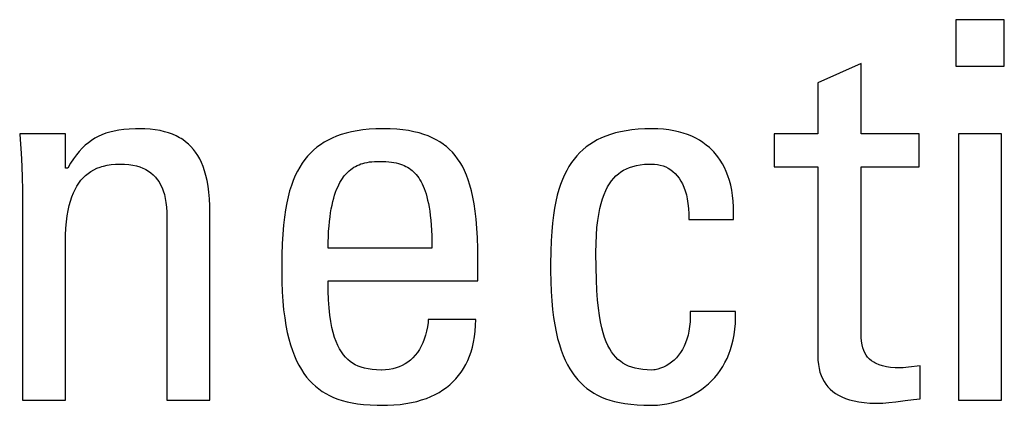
# Model space of a CAD drawing. Header units: millimetres. Extents: x -531 to 1423, y -716 to 1118.
# Tile 42 of 112: x 283.67 to 287.95, y 460.86 to 462.54. Entities that reach past the tile are written whole.
import ezdxf

# ---------------------------------------------------------------- set-up
doc = ezdxf.new("R2010")
doc.units = ezdxf.units.MM
doc.header["$LTSCALE"] = 23.1
doc.layers.get('0').update_dxf_attribs({"linetype": 'CONTINUOUS'})

msp = doc.modelspace()

# ---------------------------------------------------------------- linework, layer by layer
at = {"color": 7}
for p, q in [((287.7377, 462.54), (287.7377, 462.3382)), ((287.9487, 462.54), (287.7377, 462.54)), ((287.9487, 462.3382), (287.9487, 462.54)), ((287.3258, 462.3497), (287.1377, 462.2648)), ((287.3258, 462.0424), (287.3258, 462.3497)), ((287.7377, 462.3382), (287.9487, 462.3382)), ((287.1377, 462.2648), (287.1377, 462.0424)), ((283.6663, 462.0424), (283.6682, 462.0191)), ((283.8658, 462.0424), (283.6663, 462.0424)), ((283.8658, 461.8934), (283.8658, 462.0424)), ((284.0082, 462.0318), (283.9932, 462.0237)), ((284.0239, 462.039), (284.0082, 462.0318)), ((284.0404, 462.0453), (284.0239, 462.039)), ((284.058, 462.0508), (284.0404, 462.0453)), ((284.0768, 462.0554), (284.058, 462.0508)), ((284.0971, 462.0592), (284.0768, 462.0554)), ((284.119, 462.0621), (284.0971, 462.0592)), ((284.1431, 462.0641), (284.119, 462.0621)), ((284.1696, 462.0651), (284.1431, 462.0641)), ((284.1845, 462.0653), (284.1696, 462.0651)), ((284.2101, 462.0647), (284.1845, 462.0653)), ((284.2339, 462.0631), (284.2101, 462.0647)), ((284.2561, 462.0605), (284.2339, 462.0631)), ((284.2768, 462.0569), (284.2561, 462.0605)), ((284.2961, 462.0525), (284.2768, 462.0569)), ((284.3141, 462.0472), (284.2961, 462.0525)), ((284.331, 462.041), (284.3141, 462.0472)), ((284.3467, 462.0341), (284.331, 462.041)), ((284.3614, 462.0264), (284.3467, 462.0341)), ((285.0447, 462.0329), (285.0255, 462.0248)), ((285.065, 462.0401), (285.0447, 462.0329)), ((285.0865, 462.0465), (285.065, 462.0401)), ((285.1093, 462.052), (285.0865, 462.0465)), ((285.1334, 462.0566), (285.1093, 462.052)), ((285.1591, 462.0603), (285.1334, 462.0566)), ((285.1864, 462.063), (285.1591, 462.0603)), ((285.2153, 462.0647), (285.1864, 462.063)), ((285.2461, 462.0653), (285.2153, 462.0647)), ((285.2772, 462.0647), (285.2461, 462.0653)), ((285.306, 462.0631), (285.2772, 462.0647)), ((285.3329, 462.0604), (285.306, 462.0631)), ((285.3579, 462.0569), (285.3329, 462.0604)), ((285.3812, 462.0524), (285.3579, 462.0569)), ((285.4031, 462.0471), (285.3812, 462.0524)), ((285.4235, 462.0409), (285.4031, 462.0471)), ((285.4426, 462.034), (285.4235, 462.0409)), ((285.4606, 462.0262), (285.4426, 462.034)), ((286.2156, 462.0334), (286.1965, 462.0255)), ((286.2357, 462.0405), (286.2156, 462.0334)), ((286.2571, 462.0468), (286.2357, 462.0405)), ((286.2798, 462.0522), (286.2571, 462.0468)), ((286.3038, 462.0568), (286.2798, 462.0522)), ((286.3293, 462.0604), (286.3038, 462.0568)), ((286.3563, 462.0631), (286.3293, 462.0604)), ((286.385, 462.0647), (286.3563, 462.0631)), ((286.4155, 462.0653), (286.385, 462.0647)), ((286.4163, 462.0653), (286.4155, 462.0653)), ((286.4418, 462.0647), (286.4163, 462.0653)), ((286.466, 462.063), (286.4418, 462.0647)), ((286.4892, 462.0602), (286.466, 462.063)), ((286.5113, 462.0565), (286.4892, 462.0602)), ((286.5323, 462.0518), (286.5113, 462.0565)), ((286.5523, 462.0462), (286.5323, 462.0518)), ((286.5713, 462.0397), (286.5523, 462.0462)), ((286.5894, 462.0323), (286.5713, 462.0397)), ((286.6065, 462.0241), (286.5894, 462.0323)), ((286.9474, 462.0424), (286.9474, 461.9002)), ((287.1377, 462.0424), (286.9474, 462.0424)), ((287.578, 462.0424), (287.3258, 462.0424)), ((287.578, 461.9002), (287.578, 462.0424)), ((287.7492, 462.0424), (287.7492, 460.8844)), ((287.9372, 462.0424), (287.7492, 462.0424)), ((287.9372, 460.8844), (287.9372, 462.0424)), ((283.6682, 462.0191), (283.6726, 461.9588)), ((283.9514, 461.9931), (283.9383, 461.9805)), ((283.9649, 462.0044), (283.9514, 461.9931)), ((283.9788, 462.0146), (283.9649, 462.0044)), ((283.9932, 462.0237), (283.9788, 462.0146)), ((284.3684, 462.0222), (284.3614, 462.0264)), ((284.3752, 462.0179), (284.3684, 462.0222)), ((284.3881, 462.0085), (284.3752, 462.0179)), ((284.4001, 461.9984), (284.3881, 462.0085)), ((284.4113, 461.9874), (284.4001, 461.9984)), ((284.4218, 461.9756), (284.4113, 461.9874)), ((284.9742, 461.9958), (284.959, 461.9846)), ((284.9904, 462.0063), (284.9742, 461.9958)), ((285.0074, 462.016), (284.9904, 462.0063)), ((285.0255, 462.0248), (285.0074, 462.016)), ((285.4774, 462.0177), (285.4606, 462.0262)), ((285.4933, 462.0084), (285.4774, 462.0177)), ((285.5083, 461.9983), (285.4933, 462.0084)), ((285.5154, 461.9929), (285.5083, 461.9983)), ((285.5224, 461.9873), (285.5154, 461.9929)), ((285.5357, 461.9755), (285.5224, 461.9873)), ((286.1303, 461.986), (286.1159, 461.9741)), ((286.1454, 461.997), (286.1303, 461.986)), ((286.1615, 462.0073), (286.1454, 461.997)), ((286.1785, 462.0168), (286.1615, 462.0073)), ((286.1965, 462.0255), (286.1785, 462.0168)), ((286.6227, 462.0151), (286.6065, 462.0241)), ((286.6381, 462.0052), (286.6227, 462.0151)), ((286.6526, 461.9945), (286.6381, 462.0052)), ((286.6663, 461.983), (286.6526, 461.9945)), ((283.6726, 461.9588), (283.6755, 461.9031)), ((283.9128, 461.9512), (283.9002, 461.934)), ((283.9255, 461.9666), (283.9128, 461.9512)), ((283.9383, 461.9805), (283.9255, 461.9666)), ((284.4316, 461.9628), (284.4218, 461.9756)), ((284.4407, 461.949), (284.4316, 461.9628)), ((284.4491, 461.9341), (284.4407, 461.949)), ((284.9183, 461.9457), (284.9062, 461.9309)), ((284.9311, 461.9595), (284.9183, 461.9457)), ((284.9447, 461.9725), (284.9311, 461.9595)), ((284.959, 461.9846), (284.9447, 461.9725)), ((285.5482, 461.9628), (285.5357, 461.9755)), ((285.56, 461.9491), (285.5482, 461.9628)), ((285.5711, 461.9344), (285.56, 461.9491)), ((286.0896, 461.9478), (286.0775, 461.9333)), ((286.1024, 461.9614), (286.0896, 461.9478)), ((286.1159, 461.9741), (286.1024, 461.9614)), ((286.6792, 461.9707), (286.6663, 461.983)), ((286.6853, 461.9642), (286.6792, 461.9707)), ((286.6912, 461.9575), (286.6853, 461.9642)), ((286.7025, 461.9435), (286.6912, 461.9575)), ((286.713, 461.9286), (286.7025, 461.9435)), ((283.6755, 461.9031), (283.6773, 461.851)), ((283.8877, 461.9148), (283.875, 461.8934)), ((283.9002, 461.934), (283.8877, 461.9148)), ((284.0161, 461.8985), (284.0235, 461.9009)), ((284.0235, 461.9009), (284.0312, 461.9031)), ((284.0312, 461.9031), (284.0472, 461.9068)), ((284.0472, 461.9068), (284.0643, 461.9095)), ((284.0643, 461.9095), (284.0825, 461.9111)), ((284.0825, 461.9111), (284.1019, 461.9117)), ((284.1019, 461.9117), (284.1221, 461.9111)), ((284.1221, 461.9111), (284.1407, 461.9095)), ((284.1407, 461.9095), (284.1579, 461.9069)), ((284.1579, 461.9069), (284.1739, 461.9033)), ((284.1739, 461.9033), (284.1886, 461.8989)), ((284.4569, 461.918), (284.4491, 461.9341)), ((284.464, 461.9007), (284.4569, 461.918)), ((284.4704, 461.8819), (284.464, 461.9007)), ((284.8948, 461.9151), (284.8841, 461.8983)), ((284.9062, 461.9309), (284.8948, 461.9151)), ((285.1198, 461.8974), (285.1271, 461.9016)), ((285.1271, 461.9016), (285.1346, 461.9054)), ((285.1346, 461.9054), (285.1425, 461.9088)), ((285.1425, 461.9088), (285.1507, 461.9119)), ((285.1507, 461.9119), (285.1592, 461.9146)), ((285.1592, 461.9146), (285.1681, 461.9169)), ((285.1681, 461.9169), (285.1775, 461.9189)), ((285.1775, 461.9189), (285.1874, 461.9206)), ((285.1874, 461.9206), (285.1979, 461.9218)), ((285.1979, 461.9218), (285.209, 461.9227)), ((285.209, 461.9227), (285.2209, 461.9231)), ((285.2209, 461.9231), (285.2278, 461.9232)), ((285.2278, 461.9232), (285.2294, 461.9232)), ((285.2294, 461.9232), (285.245, 461.9229)), ((285.245, 461.9229), (285.2589, 461.9223)), ((285.2589, 461.9223), (285.2716, 461.9213)), ((285.2716, 461.9213), (285.2832, 461.92)), ((285.2832, 461.92), (285.2939, 461.9183)), ((285.2939, 461.9183), (285.3039, 461.9163)), ((285.3039, 461.9163), (285.3133, 461.914)), ((285.3133, 461.914), (285.3222, 461.9114)), ((285.3222, 461.9114), (285.3306, 461.9084)), ((285.3306, 461.9084), (285.3385, 461.9051)), ((285.3385, 461.9051), (285.3461, 461.9015)), ((285.3461, 461.9015), (285.3533, 461.8975)), ((285.5816, 461.9186), (285.5711, 461.9344)), ((285.5915, 461.9017), (285.5816, 461.9186)), ((285.6007, 461.8834), (285.5915, 461.9017)), ((286.0554, 461.9014), (286.0453, 461.8838)), ((286.0661, 461.9179), (286.0554, 461.9014)), ((286.0775, 461.9333), (286.0661, 461.9179)), ((286.3189, 461.8968), (286.3331, 461.9015)), ((286.3331, 461.9015), (286.3485, 461.9053)), ((286.3485, 461.9053), (286.365, 461.9083)), ((286.365, 461.9083), (286.3831, 461.9104)), ((286.3831, 461.9104), (286.4028, 461.9115)), ((286.4028, 461.9115), (286.4155, 461.9117)), ((286.4155, 461.9117), (286.4269, 461.9112)), ((286.4269, 461.9112), (286.4397, 461.9097)), ((286.4397, 461.9097), (286.4522, 461.9071)), ((286.4522, 461.9071), (286.4643, 461.9034)), ((286.4643, 461.9034), (286.476, 461.8988)), ((286.7227, 461.9129), (286.713, 461.9286)), ((286.7316, 461.8962), (286.7227, 461.9129)), ((286.9474, 461.9002), (287.1377, 461.9002)), ((287.1377, 461.9002), (287.1377, 461.077)), ((287.3259, 461.178), (287.3258, 461.9002)), ((287.3258, 461.9002), (287.578, 461.9002)), ((283.875, 461.8934), (283.8658, 461.8934)), ((283.9427, 461.852), (283.9531, 461.862)), ((283.9531, 461.862), (283.9642, 461.8711)), ((283.9642, 461.8711), (283.976, 461.8793)), ((283.976, 461.8793), (283.9885, 461.8866)), ((283.9885, 461.8866), (284.0019, 461.893)), ((284.0019, 461.893), (284.0161, 461.8985)), ((284.1886, 461.8989), (284.2023, 461.8936)), ((284.2023, 461.8936), (284.2087, 461.8907)), ((284.2087, 461.8907), (284.2149, 461.8875)), ((284.2149, 461.8875), (284.2266, 461.8806)), ((284.2266, 461.8806), (284.2374, 461.873)), ((284.2374, 461.873), (284.2473, 461.8645)), ((284.2473, 461.8645), (284.2564, 461.8552)), ((284.4761, 461.8615), (284.4704, 461.8819)), ((284.4811, 461.8395), (284.4761, 461.8615)), ((284.8647, 461.8611), (284.8559, 461.8405)), ((284.8741, 461.8803), (284.8647, 461.8611)), ((284.8841, 461.8983), (284.8741, 461.8803)), ((285.0753, 461.8563), (285.0781, 461.86)), ((285.0781, 461.86), (285.081, 461.8635)), ((285.081, 461.8635), (285.087, 461.8703)), ((285.087, 461.8703), (285.0931, 461.8766)), ((285.0931, 461.8766), (285.0995, 461.8824)), ((285.0995, 461.8824), (285.106, 461.8878)), ((285.106, 461.8878), (285.1128, 461.8928)), ((285.1128, 461.8928), (285.1198, 461.8974)), ((285.3533, 461.8975), (285.3602, 461.8932)), ((285.3602, 461.8932), (285.3669, 461.8885)), ((285.3669, 461.8885), (285.3732, 461.8834)), ((285.3732, 461.8834), (285.3794, 461.8779)), ((285.3794, 461.8779), (285.3853, 461.872)), ((285.3853, 461.872), (285.391, 461.8656)), ((285.391, 461.8656), (285.3965, 461.8587)), ((285.3965, 461.8587), (285.4018, 461.8513)), ((285.6093, 461.8637), (285.6007, 461.8834)), ((285.6173, 461.8425), (285.6093, 461.8637)), ((286.0359, 461.865), (286.0271, 461.8448)), ((286.0453, 461.8838), (286.0359, 461.865)), ((286.2499, 461.8499), (286.2598, 461.8602)), ((286.2598, 461.8602), (286.2703, 461.8694)), ((286.2703, 461.8694), (286.2814, 461.8776)), ((286.2814, 461.8776), (286.2931, 461.8849)), ((286.2931, 461.8849), (286.3056, 461.8913)), ((286.3056, 461.8913), (286.3189, 461.8968)), ((286.476, 461.8988), (286.4871, 461.8931)), ((286.4871, 461.8931), (286.4977, 461.8864)), ((286.4977, 461.8864), (286.5077, 461.8787)), ((286.5077, 461.8787), (286.5172, 461.8701)), ((286.5172, 461.8701), (286.5261, 461.8604)), ((286.5261, 461.8604), (286.5344, 461.8496)), ((286.7396, 461.8785), (286.7316, 461.8962)), ((286.7469, 461.8599), (286.7396, 461.8785)), ((286.7533, 461.8403), (286.7469, 461.8599)), ((283.6773, 461.851), (283.6778, 461.8016)), ((283.9072, 461.8014), (283.9151, 461.8158)), ((283.9151, 461.8158), (283.9237, 461.8289)), ((283.9237, 461.8289), (283.9329, 461.8409)), ((283.9329, 461.8409), (283.9427, 461.852)), ((284.2564, 461.8552), (284.2647, 461.845)), ((284.2647, 461.845), (284.2723, 461.8339)), ((284.2723, 461.8339), (284.2792, 461.8218)), ((284.2792, 461.8218), (284.2854, 461.8087)), ((284.4854, 461.8155), (284.4811, 461.8395)), ((284.4889, 461.7894), (284.4854, 461.8155)), ((284.8478, 461.8185), (284.8404, 461.7949)), ((284.8559, 461.8405), (284.8478, 461.8185)), ((285.0493, 461.8112), (285.0541, 461.8215)), ((285.0541, 461.8215), (285.0591, 461.8311)), ((285.0591, 461.8311), (285.0643, 461.8401)), ((285.0643, 461.8401), (285.0697, 461.8484)), ((285.0697, 461.8484), (285.0753, 461.8563)), ((285.4018, 461.8513), (285.4069, 461.8433)), ((285.4069, 461.8433), (285.4118, 461.8347)), ((285.4118, 461.8347), (285.4165, 461.8256)), ((285.4165, 461.8256), (285.4211, 461.8157)), ((285.4211, 461.8157), (285.4254, 461.8051)), ((285.6247, 461.8195), (285.6173, 461.8425)), ((285.6315, 461.7946), (285.6247, 461.8195)), ((286.0189, 461.8233), (286.0114, 461.8003)), ((286.0271, 461.8448), (286.0189, 461.8233)), ((286.2233, 461.8119), (286.2316, 461.8259)), ((286.2316, 461.8259), (286.2405, 461.8385)), ((286.2405, 461.8385), (286.2499, 461.8499)), ((286.5344, 461.8496), (286.542, 461.8378)), ((286.542, 461.8378), (286.549, 461.8248)), ((286.549, 461.8248), (286.5554, 461.8105)), ((286.7587, 461.8196), (286.7533, 461.8403)), ((286.7633, 461.7978), (286.7587, 461.8196)), ((283.6778, 461.8016), (283.6778, 460.8844)), ((283.8931, 461.7689), (283.8998, 461.7859)), ((283.8998, 461.7859), (283.9072, 461.8014)), ((284.2854, 461.8087), (284.2908, 461.7944)), ((284.2908, 461.7944), (284.2955, 461.7789)), ((284.2955, 461.7789), (284.2994, 461.762)), ((284.4915, 461.7609), (284.4889, 461.7894)), ((284.8404, 461.7949), (284.8336, 461.7694)), ((285.0321, 461.7626), (285.0361, 461.776)), ((285.0361, 461.776), (285.0403, 461.7885)), ((285.0403, 461.7885), (285.0447, 461.8002)), ((285.0447, 461.8002), (285.0493, 461.8112)), ((285.4254, 461.8051), (285.4296, 461.7938)), ((285.4296, 461.7938), (285.4335, 461.7816)), ((285.4335, 461.7816), (285.4372, 461.7685)), ((285.6376, 461.7676), (285.6315, 461.7946)), ((286.0046, 461.7755), (285.9984, 461.7489)), ((286.0114, 461.8003), (286.0046, 461.7755)), ((286.2014, 461.7609), (286.2081, 461.7796)), ((286.2081, 461.7796), (286.2154, 461.7965)), ((286.2154, 461.7965), (286.2233, 461.8119)), ((286.5554, 461.8105), (286.561, 461.795)), ((286.561, 461.795), (286.5635, 461.7867)), ((286.5635, 461.7867), (286.5658, 461.7781)), ((286.5658, 461.7781), (286.5698, 461.7598)), ((286.7669, 461.7748), (286.7633, 461.7978)), ((286.7695, 461.7507), (286.7669, 461.7748)), ((283.8769, 461.709), (283.8816, 461.7306)), ((283.8816, 461.7306), (283.887, 461.7506)), ((283.887, 461.7506), (283.8931, 461.7689)), ((284.2994, 461.762), (284.3024, 461.7437)), ((284.3024, 461.7437), (284.3046, 461.7237)), ((284.4932, 461.7296), (284.4915, 461.7609)), ((284.494, 461.6951), (284.4932, 461.7296)), ((284.8275, 461.7421), (284.8221, 461.7125)), ((284.8336, 461.7694), (284.8275, 461.7421)), ((285.0216, 461.717), (285.0249, 461.7332)), ((285.0249, 461.7332), (285.0283, 461.7484)), ((285.0283, 461.7484), (285.0321, 461.7626)), ((285.4372, 461.7685), (285.4407, 461.7545)), ((285.4407, 461.7545), (285.4439, 461.7394)), ((285.4439, 461.7394), (285.4469, 461.7233)), ((285.643, 461.7383), (285.6376, 461.7676)), ((285.6477, 461.7064), (285.643, 461.7383)), ((285.9984, 461.7489), (285.9929, 461.7201)), ((286.1896, 461.7177), (286.1952, 461.7403)), ((286.1952, 461.7403), (286.2014, 461.7609)), ((286.5698, 461.7598), (286.5729, 461.74)), ((286.5729, 461.74), (286.575, 461.7186)), ((286.7711, 461.7254), (286.7695, 461.7507)), ((283.873, 461.6855), (283.8769, 461.709)), ((284.3046, 461.7237), (284.3058, 461.702)), ((284.3058, 461.702), (284.306, 461.687)), ((284.306, 461.687), (284.306, 460.8844)), ((284.494, 461.687), (284.494, 461.6951)), ((284.494, 460.8844), (284.494, 461.687)), ((284.8221, 461.7125), (284.8174, 461.6804)), ((285.0161, 461.6815), (285.0187, 461.6998)), ((285.0187, 461.6998), (285.0216, 461.717)), ((285.4469, 461.7233), (285.4497, 461.706)), ((285.4497, 461.706), (285.4521, 461.6874)), ((285.4521, 461.6874), (285.4542, 461.6675)), ((285.6517, 461.6714), (285.6477, 461.7064)), ((285.988, 461.6889), (285.984, 461.655)), ((285.9929, 461.7201), (285.988, 461.6889)), ((286.1806, 461.6654), (286.1847, 461.6927)), ((286.1847, 461.6927), (286.1896, 461.7177)), ((286.575, 461.7186), (286.576, 461.6956)), ((286.576, 461.6956), (286.576, 461.6709)), ((286.7709, 461.6709), (286.7716, 461.6988)), ((286.7716, 461.6988), (286.7711, 461.7254)), ((283.8676, 461.6321), (283.8699, 461.6599)), ((283.8699, 461.6599), (283.873, 461.6855)), ((284.8135, 461.6453), (284.8103, 461.6069)), ((284.8174, 461.6804), (284.8135, 461.6453)), ((285.0118, 461.6413), (285.0137, 461.662)), ((285.0137, 461.662), (285.0161, 461.6815)), ((285.4542, 461.6675), (285.456, 461.6462)), ((285.456, 461.6462), (285.4575, 461.6234)), ((285.6549, 461.6331), (285.6517, 461.6714)), ((285.984, 461.655), (285.9806, 461.6179)), ((286.1772, 461.6353), (286.1806, 461.6654)), ((286.576, 461.6709), (286.7709, 461.6709)), ((283.8658, 461.57), (283.8662, 461.6017)), ((283.8662, 461.6017), (283.8676, 461.6321)), ((284.8103, 461.6069), (284.808, 461.5641)), ((285.0089, 461.5959), (285.0101, 461.6192)), ((285.0101, 461.6192), (285.0118, 461.6413)), ((285.4575, 461.6234), (285.4585, 461.5989)), ((285.6572, 461.5909), (285.6549, 461.6331)), ((285.9806, 461.6179), (285.9781, 461.5768)), ((286.1731, 461.5661), (286.1746, 461.6023)), ((286.1746, 461.6023), (286.1772, 461.6353)), ((283.8658, 460.8844), (283.8658, 461.57)), ((284.808, 461.5641), (284.8065, 461.5159)), ((285.0076, 461.5448), (285.008, 461.5711)), ((285.008, 461.5711), (285.0089, 461.5959)), ((285.4585, 461.5989), (285.4592, 461.5728)), ((285.4592, 461.5728), (285.4594, 461.5448)), ((285.6585, 461.5441), (285.6572, 461.5909)), ((285.9781, 461.5768), (285.9763, 461.5307)), ((286.1725, 461.5264), (286.1731, 461.5661)), ((284.8065, 461.5159), (284.8058, 461.4599)), ((285.4594, 461.5448), (285.0076, 461.5448)), ((285.6589, 461.5012), (285.6585, 461.5441)), ((285.9763, 461.5307), (285.9754, 461.4778)), ((286.1725, 461.5244), (286.1725, 461.5264)), ((286.173, 461.4619), (286.1725, 461.5244)), ((285.6589, 461.4026), (285.6589, 461.5012)), ((285.9754, 461.4778), (285.9753, 461.4462)), ((284.8058, 461.4599), (284.8058, 461.4462)), ((284.8058, 461.4462), (284.8064, 461.3995)), ((285.9753, 461.4462), (285.9759, 461.3999)), ((286.1745, 461.4082), (286.173, 461.4619)), ((284.8064, 461.3995), (284.808, 461.3559)), ((285.0082, 461.3595), (285.0076, 461.4026)), ((285.0076, 461.4026), (285.6589, 461.4026)), ((285.9759, 461.3999), (285.9775, 461.3567)), ((286.1768, 461.3615), (286.1745, 461.4082)), ((284.808, 461.3559), (284.8107, 461.3153)), ((285.0097, 461.3208), (285.0082, 461.3595)), ((285.9775, 461.3567), (285.9801, 461.3163)), ((286.1798, 461.3207), (286.1768, 461.3615)), ((284.8107, 461.3153), (284.8143, 461.2775)), ((285.0123, 461.2859), (285.0097, 461.3208)), ((285.9801, 461.3163), (285.9837, 461.2788)), ((286.1834, 461.2847), (286.1798, 461.3207)), ((284.8143, 461.2775), (284.8188, 461.2422)), ((285.0156, 461.2544), (285.0123, 461.2859)), ((285.9837, 461.2788), (285.9881, 461.2438)), ((286.1877, 461.2528), (286.1834, 461.2847)), ((286.5829, 461.2696), (286.5831, 461.2463)), ((286.7801, 461.2696), (286.5829, 461.2696)), ((286.7801, 461.2427), (286.7801, 461.2696)), ((284.8188, 461.2422), (284.8241, 461.2094)), ((285.0197, 461.2262), (285.0156, 461.2544)), ((285.0245, 461.2007), (285.0197, 461.2262)), ((285.4423, 461.2219), (285.4398, 461.2027)), ((285.4433, 461.2352), (285.4423, 461.2219)), ((285.6497, 461.2352), (285.4433, 461.2352)), ((285.6489, 461.2087), (285.6497, 461.2352)), ((285.9881, 461.2438), (285.9933, 461.2111)), ((286.1926, 461.2245), (286.1877, 461.2528)), ((286.198, 461.1992), (286.1926, 461.2245)), ((286.5822, 461.2245), (286.5802, 461.2039)), ((286.5831, 461.2463), (286.5822, 461.2245)), ((286.7768, 461.1924), (286.779, 461.217)), ((286.779, 461.217), (286.7801, 461.2427)), ((284.8241, 461.2094), (284.8302, 461.1789)), ((284.8302, 461.1789), (284.837, 461.1505)), ((285.03, 461.1779), (285.0245, 461.2007)), ((285.036, 461.1573), (285.03, 461.1779)), ((285.4363, 461.1841), (285.4317, 461.1663)), ((285.4398, 461.2027), (285.4363, 461.1841)), ((285.644, 461.1596), (285.647, 461.1835)), ((285.647, 461.1835), (285.6489, 461.2087)), ((285.9933, 461.2111), (285.9993, 461.1808)), ((285.9993, 461.1808), (286.006, 461.1525)), ((286.204, 461.1766), (286.198, 461.1992)), ((286.2104, 461.1564), (286.204, 461.1766)), ((286.5772, 461.1845), (286.5732, 461.1664)), ((286.5802, 461.2039), (286.5772, 461.1845)), ((286.7735, 461.1688), (286.7768, 461.1924)), ((287.3264, 461.1571), (287.3259, 461.178)), ((284.837, 461.1505), (284.8445, 461.1241)), ((285.0426, 461.1388), (285.036, 461.1573)), ((285.0497, 461.1221), (285.0426, 461.1388)), ((285.4198, 461.1334), (285.4126, 461.1183)), ((285.4262, 461.1493), (285.4198, 461.1334)), ((285.4317, 461.1663), (285.4262, 461.1493)), ((285.6351, 461.1152), (285.64, 461.1368)), ((285.64, 461.1368), (285.644, 461.1596)), ((286.006, 461.1525), (286.0134, 461.1262)), ((286.2173, 461.1382), (286.2104, 461.1564)), ((286.2246, 461.1219), (286.2173, 461.1382)), ((286.5626, 461.1334), (286.5561, 461.1185)), ((286.5684, 461.1493), (286.5626, 461.1334)), ((286.5732, 461.1664), (286.5684, 461.1493)), ((286.764, 461.1246), (286.7692, 461.1462)), ((286.7692, 461.1462), (286.7735, 461.1688)), ((287.3278, 461.14), (287.3264, 461.1571)), ((287.33, 461.1252), (287.3278, 461.14)), ((284.8445, 461.1241), (284.8527, 461.0995)), ((284.8527, 461.0995), (284.8614, 461.0767)), ((285.0573, 461.1072), (285.0497, 461.1221)), ((285.0654, 461.0937), (285.0573, 461.1072)), ((285.074, 461.0816), (285.0654, 461.0937)), ((285.3958, 461.0913), (285.3864, 461.0794)), ((285.4046, 461.1043), (285.3958, 461.0913)), ((285.4126, 461.1183), (285.4046, 461.1043)), ((285.6224, 461.075), (285.6292, 461.0946)), ((285.6292, 461.0946), (285.6351, 461.1152)), ((286.0134, 461.1262), (286.0214, 461.1017)), ((286.0214, 461.1017), (286.03, 461.0789)), ((286.2324, 461.1072), (286.2246, 461.1219)), ((286.2406, 461.094), (286.2324, 461.1072)), ((286.2494, 461.0821), (286.2406, 461.094)), ((286.5407, 461.0916), (286.532, 461.0796)), ((286.5488, 461.1045), (286.5407, 461.0916)), ((286.5561, 461.1185), (286.5488, 461.1045)), ((286.7507, 461.0842), (286.7578, 461.1039)), ((286.7578, 461.1039), (286.764, 461.1246)), ((287.3331, 461.1121), (287.33, 461.1252)), ((287.3371, 461.1003), (287.3331, 461.1121)), ((287.3419, 461.0897), (287.3371, 461.1003)), ((287.3476, 461.08), (287.3419, 461.0897)), ((284.8614, 461.0767), (284.8708, 461.0555)), ((284.8708, 461.0555), (284.8808, 461.0358)), ((285.0831, 461.0708), (285.074, 461.0816)), ((285.0928, 461.0611), (285.0831, 461.0708)), ((285.103, 461.0524), (285.0928, 461.0611)), ((285.1139, 461.0448), (285.103, 461.0524)), ((285.1255, 461.0381), (285.1139, 461.0448)), ((285.3544, 461.0496), (285.3425, 461.0417)), ((285.3657, 461.0585), (285.3544, 461.0496)), ((285.3764, 461.0685), (285.3657, 461.0585)), ((285.3864, 461.0794), (285.3764, 461.0685)), ((285.6062, 461.0388), (285.6148, 461.0565)), ((285.6148, 461.0565), (285.6224, 461.075)), ((286.03, 461.0789), (286.0392, 461.0578)), ((286.0392, 461.0578), (286.049, 461.0381)), ((286.2587, 461.0713), (286.2494, 461.0821)), ((286.2685, 461.0616), (286.2587, 461.0713)), ((286.279, 461.053), (286.2685, 461.0616)), ((286.2901, 461.0452), (286.279, 461.053)), ((286.302, 461.0384), (286.2901, 461.0452)), ((286.5016, 461.0493), (286.4903, 461.0411)), ((286.5124, 461.0585), (286.5016, 461.0493)), ((286.5225, 461.0686), (286.5124, 461.0585)), ((286.532, 461.0796), (286.5225, 461.0686)), ((286.7241, 461.03), (286.7338, 461.0472)), ((286.7338, 461.0472), (286.7427, 461.0653)), ((286.7427, 461.0653), (286.7507, 461.0842)), ((287.1377, 461.077), (287.1383, 461.0573)), ((287.1383, 461.0573), (287.1401, 461.0391)), ((287.3543, 461.0711), (287.3476, 461.08)), ((287.3619, 461.063), (287.3543, 461.0711)), ((287.3707, 461.0556), (287.3619, 461.063)), ((287.3807, 461.0489), (287.3707, 461.0556)), ((287.3862, 461.0458), (287.3807, 461.0489)), ((287.392, 461.0429), (287.3862, 461.0458)), ((284.8808, 461.0358), (284.8913, 461.0175)), ((284.8913, 461.0175), (284.9024, 461.0005)), ((284.9024, 461.0005), (284.9141, 460.9847)), ((285.1379, 461.0322), (285.1255, 461.0381)), ((285.1513, 461.0272), (285.1379, 461.0322)), ((285.1658, 461.023), (285.1513, 461.0272)), ((285.1816, 461.0197), (285.1658, 461.023)), ((285.1989, 461.0172), (285.1816, 461.0197)), ((285.2181, 461.0157), (285.1989, 461.0172)), ((285.2397, 461.0151), (285.2181, 461.0157)), ((285.2415, 461.0151), (285.2397, 461.0151)), ((285.258, 461.0156), (285.2415, 461.0151)), ((285.2737, 461.0174), (285.258, 461.0156)), ((285.2887, 461.0202), (285.2737, 461.0174)), ((285.3031, 461.024), (285.2887, 461.0202)), ((285.3169, 461.0289), (285.3031, 461.024)), ((285.33, 461.0348), (285.3169, 461.0289)), ((285.3425, 461.0417), (285.33, 461.0348)), ((285.5755, 460.9912), (285.5866, 461.0062)), ((285.5866, 461.0062), (285.5918, 461.014)), ((285.5918, 461.014), (285.5968, 461.0221)), ((285.5968, 461.0221), (285.6062, 461.0388)), ((286.049, 461.0381), (286.0594, 461.0198)), ((286.0594, 461.0198), (286.0703, 461.0028)), ((286.0703, 461.0028), (286.076, 460.9947)), ((286.3147, 461.0324), (286.302, 461.0384)), ((286.3283, 461.0273), (286.3147, 461.0324)), ((286.343, 461.0231), (286.3283, 461.0273)), ((286.3588, 461.0197), (286.343, 461.0231)), ((286.3761, 461.0172), (286.3588, 461.0197)), ((286.3949, 461.0156), (286.3761, 461.0172)), ((286.4155, 461.0151), (286.3949, 461.0156)), ((286.425, 461.0157), (286.4155, 461.0151)), ((286.43, 461.0164), (286.425, 461.0157)), ((286.4417, 461.0189), (286.43, 461.0164)), ((286.4539, 461.0227), (286.4417, 461.0189)), ((286.4663, 461.0278), (286.4539, 461.0227)), ((286.4785, 461.0339), (286.4663, 461.0278)), ((286.4903, 461.0411), (286.4785, 461.0339)), ((286.7021, 460.9979), (286.7135, 461.0136)), ((286.7135, 461.0136), (286.7241, 461.03)), ((287.1401, 461.0391), (287.143, 461.0221)), ((287.143, 461.0221), (287.1469, 461.0063)), ((287.1469, 461.0063), (287.1519, 460.9916)), ((287.4049, 461.0376), (287.392, 461.0429)), ((287.4194, 461.0331), (287.4049, 461.0376)), ((287.4357, 461.0294), (287.4194, 461.0331)), ((287.454, 461.0266), (287.4357, 461.0294)), ((287.4747, 461.0249), (287.454, 461.0266)), ((287.4978, 461.0243), (287.4747, 461.0249)), ((287.5089, 461.0249), (287.4978, 461.0243)), ((287.5319, 461.0274), (287.5089, 461.0249)), ((287.5826, 461.0335), (287.5319, 461.0274)), ((287.5826, 460.889), (287.5826, 461.0335)), ((284.9141, 460.9847), (284.9264, 460.9702)), ((284.9264, 460.9702), (284.9393, 460.9567)), ((285.5371, 460.951), (285.5507, 460.9636)), ((285.5507, 460.9636), (285.5635, 460.977)), ((285.5635, 460.977), (285.5755, 460.9912)), ((286.076, 460.9947), (286.0819, 460.987)), ((286.0819, 460.987), (286.0939, 460.9723)), ((286.0939, 460.9723), (286.1066, 460.9588)), ((286.1066, 460.9588), (286.1198, 460.9463)), ((286.6627, 460.9555), (286.6766, 460.9689)), ((286.6766, 460.9689), (286.6898, 460.983)), ((286.6898, 460.983), (286.7021, 460.9979)), ((287.1519, 460.9916), (287.1578, 460.9779)), ((287.1578, 460.9779), (287.1647, 460.9651)), ((287.1647, 460.9651), (287.1726, 460.9532)), ((284.9393, 460.9567), (284.9528, 460.9442)), ((284.9528, 460.9442), (284.9669, 460.9328)), ((284.9669, 460.9328), (284.9818, 460.9222)), ((284.9818, 460.9222), (284.9974, 460.9126)), ((285.4732, 460.9084), (285.4906, 460.9179)), ((285.4906, 460.9179), (285.507, 460.9282)), ((285.507, 460.9282), (285.5225, 460.9392)), ((285.5225, 460.9392), (285.5371, 460.951)), ((286.1198, 460.9463), (286.1337, 460.9348)), ((286.1337, 460.9348), (286.1483, 460.9242)), ((286.1483, 460.9242), (286.1636, 460.9144)), ((286.5984, 460.9097), (286.6157, 460.92)), ((286.6157, 460.92), (286.6322, 460.931)), ((286.6322, 460.931), (286.6479, 460.9429)), ((286.6479, 460.9429), (286.6627, 460.9555)), ((287.1726, 460.9532), (287.1815, 460.9421)), ((287.1815, 460.9421), (287.1914, 460.9317)), ((287.1914, 460.9317), (287.2024, 460.9221)), ((287.2024, 460.9221), (287.2145, 460.9133)), ((283.6778, 460.8844), (283.8658, 460.8844)), ((284.306, 460.8844), (284.494, 460.8844)), ((284.9974, 460.9126), (285.0138, 460.9037)), ((285.0138, 460.9037), (285.0312, 460.8958)), ((285.0312, 460.8958), (285.0496, 460.8886)), ((285.0496, 460.8886), (285.0691, 460.8823)), ((285.0691, 460.8823), (285.0899, 460.8767)), ((285.0899, 460.8767), (285.1121, 460.872)), ((285.1121, 460.872), (285.136, 460.8681)), ((285.3458, 460.8688), (285.3699, 460.8732)), ((285.3699, 460.8732), (285.3929, 460.8785)), ((285.3929, 460.8785), (285.4146, 460.8847)), ((285.4146, 460.8847), (285.4352, 460.8918)), ((285.4352, 460.8918), (285.4547, 460.8997)), ((285.4547, 460.8997), (285.4732, 460.9084)), ((286.1636, 460.9144), (286.1797, 460.9055)), ((286.1797, 460.9055), (286.1967, 460.8975)), ((286.1967, 460.8975), (286.2147, 460.8902)), ((286.2147, 460.8902), (286.2337, 460.8837)), ((286.2337, 460.8837), (286.254, 460.878)), ((286.254, 460.878), (286.2757, 460.8732)), ((286.2757, 460.8732), (286.2989, 460.8691)), ((286.481, 460.8678), (286.5017, 460.8722)), ((286.5017, 460.8722), (286.5221, 460.8777)), ((286.5221, 460.8777), (286.5421, 460.8843)), ((286.5421, 460.8843), (286.5616, 460.8919)), ((286.5616, 460.8919), (286.5804, 460.9004)), ((286.5804, 460.9004), (286.5984, 460.9097)), ((287.2145, 460.9133), (287.2278, 460.9052)), ((287.2278, 460.9052), (287.2424, 460.8979)), ((287.2424, 460.8979), (287.2585, 460.8913)), ((287.2585, 460.8913), (287.276, 460.8855)), ((287.276, 460.8855), (287.2951, 460.8806)), ((287.2951, 460.8806), (287.316, 460.8765)), ((287.316, 460.8765), (287.3389, 460.8735)), ((287.3389, 460.8735), (287.3637, 460.8715)), ((287.4201, 460.8712), (287.4462, 460.8731)), ((287.4462, 460.8731), (287.4773, 460.8765)), ((287.4773, 460.8765), (287.5178, 460.8818)), ((287.5178, 460.8818), (287.5541, 460.8863)), ((287.5541, 460.8863), (287.5826, 460.889)), ((287.7492, 460.8844), (287.9372, 460.8844)), ((285.136, 460.8681), (285.1619, 460.8651)), ((285.1619, 460.8651), (285.1901, 460.863)), ((285.1901, 460.863), (285.2211, 460.8617)), ((285.2211, 460.8617), (285.2461, 460.8615)), ((285.2461, 460.8615), (285.2656, 460.8617)), ((285.2656, 460.8617), (285.2937, 460.863)), ((285.2937, 460.863), (285.3204, 460.8654)), ((285.3204, 460.8654), (285.3458, 460.8688)), ((286.2989, 460.8691), (286.324, 460.8658)), ((286.324, 460.8658), (286.3512, 460.8635)), ((286.3512, 460.8635), (286.3811, 460.862)), ((286.3811, 460.862), (286.4144, 460.8615)), ((286.4144, 460.8615), (286.4155, 460.8615)), ((286.4155, 460.8615), (286.4206, 460.8615)), ((286.4206, 460.8615), (286.4401, 460.8624)), ((286.4401, 460.8624), (286.4604, 460.8645)), ((286.4604, 460.8645), (286.481, 460.8678)), ((287.3637, 460.8715), (287.3908, 460.8706)), ((287.3908, 460.8706), (287.3968, 460.8706)), ((287.3968, 460.8706), (287.4201, 460.8712))]:
    msp.add_line(p, q, dxfattribs=at)

doc.saveas('drawing.dxf')
